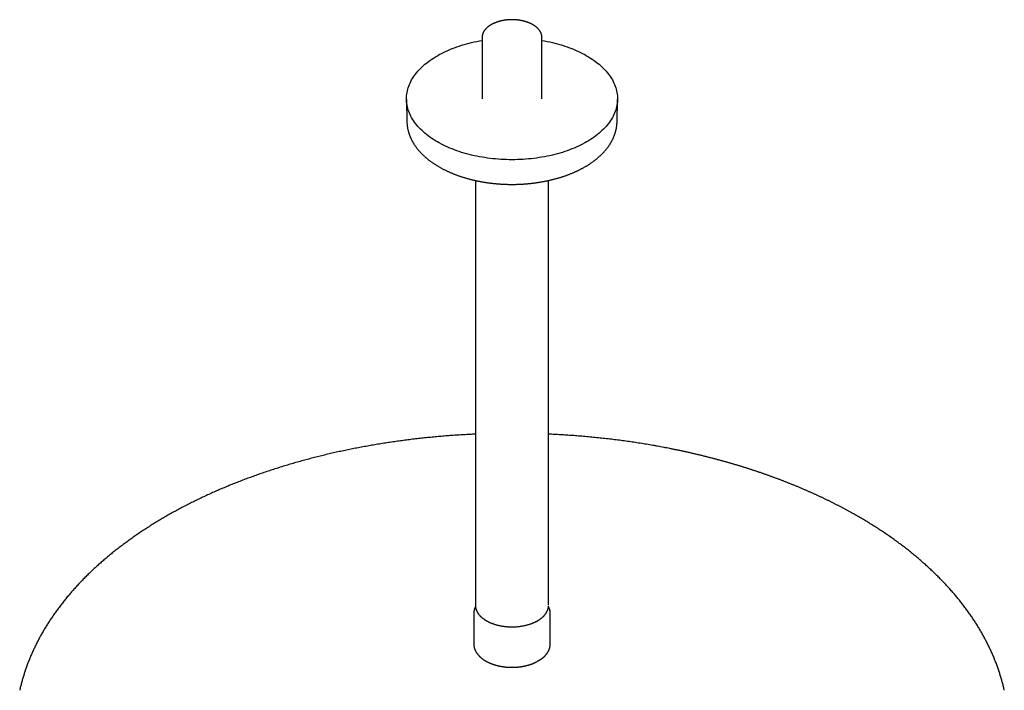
# Model space of a CAD drawing. Header units: millimetres. Extents: x 8 to 1095, y 12 to 792.
# Tile 3 of 5: x 735 to 1031, y 169 to 371. Entities that reach past the tile are written whole.
import ezdxf

# ---------------------------------------------------------------- set-up
doc = ezdxf.new("R2010")
doc.units = ezdxf.units.MM

msp = doc.modelspace()

# ---------------------------------------------------------------- linework, layer by layer
at = {"color": 7, "linetype": 'Continuous', "lineweight": 30}
for p, q in [((874, 365.26), (874, 346.8)), ((892, 346.8), (892, 365.26)), ((892, 365.26), (892, 365.25)), ((851.25, 346.58), (851.4, 339.88)), ((914.6, 339.88), (914.75, 346.58)), ((872, 322.22), (872, 194.35)), ((894, 194.35), (894, 322.22)), ((871.5, 191.9), (871.5, 182.76)), ((894.5, 182.76), (894.5, 191.9)), ((892.67, 178.89), (892.66, 178.88))]:
    msp.add_line(p, q, dxfattribs=at)
at = {"color": 7, "linetype": 'Continuous', "lineweight": 30, "flags": 128}
for points in [[(905.45, 333.84), (904.86, 333.51), (904.24, 333.18), (903.62, 332.86), (902.98, 332.56), (902.33, 332.26), (901.66, 331.97), (900.98, 331.7), (900.29, 331.43), (899.59, 331.17), (898.88, 330.93), (898.15, 330.69), (897.41, 330.47), (896.67, 330.26), (895.91, 330.06), (895.15, 329.87), (894.38, 329.69), (893.6, 329.52), (892.81, 329.37), (892.02, 329.23), (891.22, 329.1), (890.41, 328.98), (889.6, 328.87), (888.79, 328.78), (887.97, 328.7), (887.14, 328.63), (886.32, 328.57), (885.49, 328.53), (884.66, 328.5), (883.83, 328.48), (883, 328.47), (882.17, 328.48), (881.34, 328.5), (880.51, 328.53), (879.68, 328.57), (878.86, 328.63), (878.03, 328.7), (877.21, 328.78), (876.4, 328.87), (875.59, 328.98), (874.78, 329.1), (873.98, 329.23), (873.19, 329.37), (872.4, 329.52), (871.62, 329.69), (870.85, 329.87), (870.09, 330.06), (869.33, 330.26), (868.59, 330.47), (867.85, 330.69), (867.12, 330.93), (866.41, 331.17), (865.71, 331.43), (865.02, 331.7), (864.34, 331.97), (863.67, 332.26), (863.02, 332.56), (862.38, 332.86), (861.76, 333.18), (861.14, 333.51), (860.55, 333.84), (859.97, 334.18), (859.41, 334.54), (858.86, 334.9), (858.33, 335.27), (857.81, 335.64), (857.31, 336.03), (856.83, 336.42), (856.37, 336.82), (855.93, 337.22), (855.5, 337.64), (855.1, 338.06), (854.71, 338.48), (854.34, 338.91), (853.99, 339.35), (853.67, 339.79), (853.36, 340.23), (853.07, 340.68), (852.8, 341.14), (852.56, 341.6), (852.33, 342.06), (852.13, 342.52), (851.94, 342.99), (851.78, 343.46), (851.64, 343.93), (851.52, 344.41), (851.42, 344.89), (851.35, 345.36), (851.29, 345.84), (851.26, 346.32), (851.25, 346.8), (851.26, 347.28), (851.29, 347.76), (851.35, 348.24), (851.42, 348.72), (851.52, 349.19), (851.64, 349.67), (851.78, 350.14), (851.94, 350.61), (852.13, 351.08), (852.33, 351.55), (852.56, 352.01), (852.8, 352.47), (853.07, 352.92), (853.36, 353.37), (853.67, 353.82), (853.99, 354.26), (854.34, 354.69), (854.71, 355.12), (855.1, 355.55), (855.5, 355.97), (855.93, 356.38), (856.37, 356.78), (856.83, 357.18), (857.31, 357.57), (857.81, 357.96), (858.33, 358.34), (858.86, 358.7), (859.41, 359.07), (859.97, 359.42), (860.55, 359.76), (861.14, 360.1), (861.76, 360.42), (862.38, 360.74), (863.02, 361.05), (863.67, 361.34), (864.34, 361.63), (865.02, 361.91), (865.71, 362.17), (866.41, 362.43), (867.12, 362.67), (867.85, 362.91), (868.59, 363.13), (869.33, 363.34), (870.09, 363.55), (870.85, 363.73), (871.62, 363.91), (872.4, 364.08), (873.19, 364.23), (873.98, 364.38), (874, 364.38)], [(892, 364.38), (892.02, 364.38), (892.81, 364.23), (893.6, 364.08), (894.38, 363.91), (895.15, 363.73), (895.91, 363.55), (896.67, 363.34), (897.41, 363.13), (898.15, 362.91), (898.88, 362.67), (899.59, 362.43), (900.29, 362.17), (900.98, 361.91), (901.66, 361.63), (902.33, 361.34), (902.98, 361.05), (903.62, 360.74), (904.24, 360.42), (904.86, 360.1), (905.45, 359.76), (906.03, 359.42), (906.59, 359.07), (907.14, 358.7), (907.67, 358.34), (908.19, 357.96), (908.69, 357.57), (909.17, 357.18), (909.63, 356.78), (910.07, 356.38), (910.5, 355.97), (910.9, 355.55), (911.29, 355.12), (911.66, 354.69), (912.01, 354.26), (912.33, 353.82), (912.64, 353.37), (912.93, 352.92), (913.2, 352.47), (913.44, 352.01), (913.67, 351.55), (913.87, 351.08), (914.06, 350.61), (914.22, 350.14), (914.36, 349.67), (914.48, 349.19), (914.58, 348.72), (914.65, 348.24), (914.71, 347.76), (914.74, 347.28), (914.75, 346.8), (914.74, 346.32), (914.71, 345.84), (914.65, 345.36), (914.58, 344.89), (914.48, 344.41), (914.36, 343.93), (914.22, 343.46), (914.06, 342.99), (913.87, 342.52), (913.67, 342.06), (913.44, 341.6), (913.2, 341.14), (912.93, 340.68), (912.64, 340.23), (912.33, 339.79), (912.01, 339.35), (911.66, 338.91), (911.29, 338.48), (910.9, 338.06), (910.5, 337.64), (910.07, 337.22), (909.63, 336.82), (909.17, 336.42), (908.69, 336.03), (908.19, 335.64), (907.67, 335.27), (907.14, 334.9), (906.59, 334.54), (906.03, 334.18), (905.45, 333.84)]]:
    msp.add_lwpolyline(points, dxfattribs=at)
at = {"color": 7, "linetype": 'Continuous', "lineweight": 30}
for points, knots in [([(892, 365.25), (892, 365.27), (892, 365.33), (892, 365.44), (891.98, 365.59), (891.97, 365.73), (891.94, 365.87), (891.91, 366.01), (891.88, 366.15), (891.84, 366.29), (891.79, 366.43), (891.73, 366.57), (891.67, 366.7), (891.61, 366.84), (891.54, 366.97), (891.46, 367.11), (891.37, 367.24), (891.28, 367.37), (891.19, 367.5), (891.09, 367.63), (890.98, 367.76), (890.86, 367.88), (890.75, 368.01), (890.62, 368.13), (890.49, 368.25), (890.36, 368.36), (890.22, 368.48), (890.07, 368.59), (889.92, 368.7), (889.77, 368.81), (889.61, 368.91), (889.45, 369.01), (889.28, 369.11), (889.11, 369.21), (888.93, 369.3), (888.75, 369.4), (888.57, 369.48), (888.38, 369.57), (888.19, 369.65), (887.99, 369.73), (887.79, 369.81), (887.59, 369.88), (887.39, 369.95), (887.18, 370.01), (886.97, 370.08), (886.76, 370.14), (886.54, 370.19), (886.32, 370.25), (886.1, 370.3), (885.88, 370.34), (885.66, 370.38), (885.43, 370.42), (885.2, 370.46), (884.97, 370.49), (884.74, 370.52), (884.51, 370.55), (884.28, 370.57), (884.04, 370.58), (883.81, 370.6), (883.58, 370.61), (883.34, 370.62), (883.11, 370.62), (882.87, 370.62), (882.63, 370.62), (882.4, 370.61), (882.16, 370.6), (881.93, 370.58), (881.7, 370.56), (881.46, 370.54), (881.23, 370.52), (881, 370.49), (880.77, 370.46), (880.55, 370.42), (880.32, 370.38), (880.1, 370.34), (879.87, 370.29), (879.65, 370.24), (879.44, 370.19), (879.22, 370.13), (879.01, 370.07), (878.8, 370.01), (878.59, 369.94), (878.39, 369.87), (878.19, 369.8), (877.99, 369.72), (877.79, 369.64), (877.6, 369.56), (877.41, 369.47), (877.23, 369.39), (877.05, 369.29), (876.87, 369.2), (876.7, 369.1), (876.53, 369), (876.37, 368.9), (876.21, 368.8), (876.06, 368.69), (875.91, 368.58), (875.76, 368.46), (875.63, 368.35), (875.49, 368.23), (875.36, 368.11), (875.24, 367.99), (875.12, 367.87), (875.01, 367.74), (874.9, 367.61), (874.8, 367.48), (874.7, 367.35), (874.61, 367.22), (874.53, 367.09), (874.45, 366.95), (874.38, 366.81), (874.31, 366.68), (874.26, 366.54), (874.2, 366.4), (874.16, 366.26), (874.11, 366.12), (874.08, 365.98), (874.05, 365.84), (874.03, 365.7), (874.01, 365.55), (874, 365.41), (874, 365.31), (874, 365.26), (874, 365.26)], [0, 0, 0, 0, 0.0029385, 0.0110227, 0.0191072, 0.0271956, 0.0352913, 0.043398, 0.0515186, 0.059656, 0.0678125, 0.07599, 0.0841899, 0.092413, 0.1006597, 0.1089299, 0.1172231, 0.1255384, 0.1338745, 0.1422301, 0.1506033, 0.1589926, 0.167396, 0.1758118, 0.1842381, 0.1926733, 0.2011158, 0.2095641, 0.2180168, 0.2264728, 0.2349311, 0.2433906, 0.2518507, 0.2603104, 0.2687691, 0.2772266, 0.2856824, 0.2941362, 0.3025879, 0.3110373, 0.3194843, 0.3279289, 0.336371, 0.3448106, 0.3532478, 0.3616826, 0.3701151, 0.3785455, 0.3869737, 0.3954, 0.4038244, 0.4122471, 0.4206682, 0.4290878, 0.4375062, 0.4459234, 0.4543396, 0.4627549, 0.4711695, 0.4795836, 0.4879972, 0.4964107, 0.504824, 0.5132374, 0.5216509, 0.5300648, 0.5384792, 0.5468942, 0.5553099, 0.5637267, 0.5721445, 0.5805635, 0.588984, 0.597406, 0.6058297, 0.6142552, 0.6226828, 0.6311124, 0.6395443, 0.6479785, 0.6564152, 0.6648545, 0.6732964, 0.681741, 0.6901884, 0.6986385, 0.7070914, 0.715547, 0.7240051, 0.7324658, 0.7409286, 0.7493934, 0.7578598, 0.7663274, 0.7747955, 0.7832635, 0.7917303, 0.8001951, 0.8086568, 0.8171142, 0.8255658, 0.8340102, 0.8424456, 0.8508704, 0.8592827, 0.8676806, 0.8760622, 0.8844257, 0.8927692, 0.9010914, 0.9093909, 0.9176668, 0.9259185, 0.9341459, 0.9423494, 0.95053, 0.958689, 0.9668284, 0.9749506, 0.9830584, 0.991155, 0.9992439, 1, 1, 1, 1]), ([(851.4, 339.88), (851.4, 339.88), (851.4, 339.78), (851.4, 339.59), (851.42, 339.32), (851.44, 339.05), (851.47, 338.78), (851.5, 338.51), (851.54, 338.24), (851.59, 337.97), (851.64, 337.7), (851.7, 337.43), (851.77, 337.16), (851.84, 336.89), (851.92, 336.62), (852, 336.35), (852.09, 336.08), (852.19, 335.81), (852.3, 335.54), (852.41, 335.28), (852.52, 335.01), (852.65, 334.75), (852.77, 334.48), (852.91, 334.22), (853.05, 333.96), (853.2, 333.7), (853.35, 333.44), (853.52, 333.18), (853.68, 332.92), (853.86, 332.66), (854.04, 332.41), (854.22, 332.16), (854.41, 331.9), (854.61, 331.65), (854.82, 331.41), (855.03, 331.16), (855.24, 330.91), (855.47, 330.67), (855.7, 330.43), (855.93, 330.19), (856.17, 329.95), (856.42, 329.72), (856.67, 329.49), (856.93, 329.26), (857.19, 329.03), (857.46, 328.81), (857.73, 328.58), (858.01, 328.36), (858.29, 328.15), (858.58, 327.93), (858.88, 327.72), (859.18, 327.51), (859.48, 327.3), (859.79, 327.1), (860.11, 326.9), (860.43, 326.7), (860.75, 326.5), (861.08, 326.31), (861.41, 326.12), (861.75, 325.93), (862.09, 325.75), (862.44, 325.57), (862.79, 325.39), (863.15, 325.22), (863.51, 325.05), (863.87, 324.88), (864.24, 324.72), (864.61, 324.56), (864.98, 324.4), (865.36, 324.24), (865.74, 324.09), (866.13, 323.95), (866.52, 323.8), (866.91, 323.66), (867.31, 323.52), (867.71, 323.39), (868.12, 323.26), (868.52, 323.13), (868.93, 323.01), (869.35, 322.89), (869.76, 322.77), (870.18, 322.66), (870.61, 322.55), (871.03, 322.44), (871.46, 322.34), (871.89, 322.24), (872.33, 322.15), (872.76, 322.06), (873.19, 321.97), (873.62, 321.89), (874.03, 321.82), (874.45, 321.75), (874.85, 321.68), (875.25, 321.62), (875.66, 321.56), (876.06, 321.5), (876.47, 321.45), (876.88, 321.4), (877.29, 321.35), (877.7, 321.31), (878.11, 321.27), (878.52, 321.24), (878.93, 321.2), (879.34, 321.17), (879.75, 321.15), (880.16, 321.12), (880.56, 321.1), (880.97, 321.08), (881.36, 321.07), (881.74, 321.06), (882.08, 321.05), (882.38, 321.05), (882.67, 321.05), (882.88, 321.05), (883, 321.05)], [0, 0, 0, 0, 0.0007712, 0.0093849, 0.018007, 0.026639, 0.0352823, 0.0439382, 0.0526081, 0.0612934, 0.0699952, 0.0787147, 0.0874531, 0.0962113, 0.1049904, 0.1137911, 0.1226143, 0.1314605, 0.1403304, 0.1492244, 0.1581429, 0.1670859, 0.1760537, 0.1850462, 0.1940634, 0.203105, 0.2121706, 0.2212599, 0.2303724, 0.2395074, 0.2486643, 0.2578423, 0.2670407, 0.2762587, 0.2854952, 0.2947495, 0.3040206, 0.3133074, 0.3226092, 0.3319249, 0.3412535, 0.3505942, 0.3599459, 0.369308, 0.3786794, 0.3880594, 0.3974472, 0.406842, 0.4162432, 0.4256501, 0.4350621, 0.4444787, 0.4538992, 0.4633234, 0.4727506, 0.4821806, 0.4916131, 0.5010475, 0.5104837, 0.5199214, 0.5293606, 0.538801, 0.5482426, 0.5576853, 0.5671292, 0.5765741, 0.5860202, 0.5954676, 0.6049163, 0.6143666, 0.6238186, 0.6332725, 0.6427286, 0.6521872, 0.6616486, 0.6711132, 0.6805815, 0.6900539, 0.6995309, 0.7090131, 0.7185012, 0.7279959, 0.737498, 0.7470085, 0.7565284, 0.7660587, 0.7756009, 0.7851564, 0.7947268, 0.8033303, 0.8129082, 0.821506, 0.8301017, 0.8386943, 0.8472836, 0.8558693, 0.864451, 0.8730281, 0.8816, 0.8901657, 0.8987241, 0.9072733, 0.9158109, 0.9243333, 0.9328352, 0.9413076, 0.9497356, 0.9580912, 0.9663153, 0.9742592, 0.9817967, 0.9871277, 0.9925937, 1, 1, 1, 1]), ([(883, 321.05), (883.15, 321.05), (883.37, 321.05), (883.69, 321.05), (883.96, 321.05), (884.28, 321.06), (884.61, 321.07), (884.97, 321.08), (885.33, 321.1), (885.71, 321.11), (886.09, 321.14), (886.47, 321.16), (886.86, 321.19), (887.26, 321.22), (887.66, 321.25), (888.05, 321.29), (888.46, 321.33), (888.86, 321.37), (889.26, 321.42), (889.66, 321.47), (890.07, 321.52), (890.47, 321.58), (890.88, 321.64), (891.28, 321.7), (891.68, 321.77), (892.08, 321.84), (892.49, 321.91), (892.89, 321.99), (893.29, 322.07), (893.69, 322.15), (894.08, 322.24), (894.48, 322.33), (894.87, 322.42), (895.27, 322.52), (895.66, 322.62), (896.05, 322.72), (896.43, 322.83), (896.82, 322.93), (897.2, 323.05), (897.58, 323.16), (897.96, 323.28), (898.33, 323.4), (898.71, 323.53), (899.08, 323.66), (899.45, 323.79), (899.81, 323.92), (900.17, 324.06), (900.53, 324.2), (900.89, 324.35), (901.24, 324.49), (901.59, 324.64), (901.94, 324.8), (902.29, 324.95), (902.63, 325.11), (902.96, 325.27), (903.3, 325.44), (903.63, 325.61), (903.95, 325.78), (904.28, 325.95), (904.59, 326.13), (904.91, 326.3), (905.22, 326.49), (905.53, 326.67), (905.83, 326.86), (906.13, 327.05), (906.42, 327.24), (906.71, 327.43), (907, 327.63), (907.28, 327.83), (907.56, 328.03), (907.83, 328.24), (908.1, 328.45), (908.36, 328.66), (908.62, 328.87), (908.88, 329.09), (909.12, 329.3), (909.37, 329.52), (909.61, 329.74), (909.84, 329.97), (910.07, 330.19), (910.3, 330.42), (910.51, 330.65), (910.73, 330.88), (910.94, 331.12), (911.14, 331.35), (911.34, 331.59), (911.53, 331.83), (911.72, 332.07), (911.9, 332.32), (912.07, 332.56), (912.24, 332.81), (912.41, 333.06), (912.56, 333.31), (912.72, 333.56), (912.86, 333.81), (913.01, 334.06), (913.14, 334.32), (913.27, 334.57), (913.39, 334.83), (913.51, 335.09), (913.62, 335.35), (913.73, 335.61), (913.83, 335.87), (913.92, 336.13), (914.01, 336.4), (914.09, 336.66), (914.17, 336.93), (914.24, 337.19), (914.3, 337.46), (914.36, 337.72), (914.41, 337.99), (914.46, 338.26), (914.5, 338.53), (914.53, 338.8), (914.56, 339.07), (914.58, 339.34), (914.6, 339.61), (914.6, 339.79), (914.6, 339.88), (914.6, 339.88)], [0, 0, 0, 0, 0.00954, 0.013331, 0.019636, 0.026175, 0.033186, 0.040505, 0.048062, 0.055807, 0.063699, 0.071713, 0.079825, 0.088021, 0.096287, 0.104613, 0.112991, 0.121414, 0.129877, 0.138376, 0.146905, 0.155463, 0.164047, 0.172653, 0.18128, 0.189926, 0.19859, 0.20727, 0.215965, 0.224674, 0.233396, 0.24213, 0.250875, 0.259631, 0.268397, 0.277172, 0.285957, 0.294749, 0.30355, 0.312359, 0.321174, 0.329997, 0.338827, 0.347663, 0.356505, 0.365353, 0.374206, 0.383066, 0.39193, 0.4008, 0.409674, 0.418553, 0.427437, 0.436325, 0.445217, 0.454113, 0.463012, 0.471916, 0.480822, 0.489732, 0.498645, 0.507561, 0.516479, 0.525399, 0.534321, 0.543245, 0.55217, 0.561096, 0.570023, 0.57895, 0.587876, 0.596803, 0.605728, 0.614652, 0.623575, 0.632495, 0.641412, 0.650326, 0.659235, 0.668141, 0.677041, 0.685936, 0.694825, 0.703707, 0.712581, 0.721448, 0.730305, 0.739154, 0.747993, 0.756822, 0.765641, 0.774448, 0.783244, 0.792027, 0.800799, 0.809558, 0.818305, 0.827039, 0.83576, 0.844469, 0.853166, 0.86185, 0.870523, 0.879184, 0.887835, 0.896475, 0.905106, 0.913728, 0.922343, 0.93095, 0.939552, 0.948149, 0.956743, 0.965334, 0.973925, 0.982516, 0.991108, 0.999704, 1, 1, 1, 1]), ([(872, 245.86), (871.72, 245.85), (871.14, 245.83), (870.27, 245.78), (869.38, 245.74), (868.48, 245.69), (867.59, 245.63), (866.69, 245.58), (865.79, 245.52), (864.88, 245.45), (863.98, 245.39), (863.07, 245.32), (862.17, 245.24), (861.26, 245.17), (860.35, 245.09), (859.44, 245), (858.53, 244.91), (857.62, 244.82), (856.71, 244.73), (855.8, 244.63), (854.89, 244.53), (853.98, 244.43), (853.07, 244.32), (852.16, 244.21), (851.25, 244.09), (850.34, 243.97), (849.43, 243.85), (848.53, 243.73), (847.62, 243.6), (846.71, 243.47), (845.81, 243.33), (844.9, 243.19), (844, 243.05), (843.1, 242.9), (842.19, 242.75), (841.29, 242.6), (840.39, 242.44), (839.5, 242.28), (838.6, 242.12), (837.7, 241.96), (836.81, 241.79), (835.92, 241.61), (835.03, 241.44), (834.14, 241.26), (833.25, 241.07), (832.36, 240.89), (831.48, 240.7), (830.6, 240.5), (829.72, 240.31), (828.84, 240.11), (827.96, 239.9), (827.08, 239.7), (826.21, 239.49), (825.34, 239.27), (824.47, 239.06), (823.6, 238.84), (822.74, 238.61), (821.87, 238.39), (821.01, 238.16), (820.16, 237.92), (819.3, 237.69), (818.45, 237.45), (817.59, 237.2), (816.74, 236.96), (815.9, 236.71), (815.05, 236.45), (814.21, 236.2), (813.37, 235.94), (812.54, 235.68), (811.7, 235.41), (810.87, 235.14), (810.04, 234.87), (809.22, 234.59), (808.39, 234.31), (807.57, 234.03), (806.76, 233.75), (805.94, 233.46), (805.13, 233.17), (804.32, 232.87), (803.52, 232.58), (802.72, 232.28), (801.92, 231.97), (801.12, 231.67), (800.33, 231.36), (799.54, 231.04), (798.75, 230.73), (797.97, 230.41), (797.19, 230.09), (796.41, 229.76), (795.64, 229.43), (794.87, 229.1), (794.1, 228.77), (793.34, 228.43), (792.58, 228.09), (791.82, 227.75), (791.07, 227.4), (790.32, 227.05), (789.57, 226.7), (788.83, 226.34), (788.09, 225.99), (787.36, 225.62), (786.63, 225.26), (785.9, 224.89), (785.18, 224.53), (784.46, 224.15), (783.74, 223.78), (783.03, 223.4), (782.32, 223.02), (781.62, 222.64), (780.92, 222.25), (780.22, 221.86), (779.53, 221.47), (778.84, 221.07), (778.16, 220.68), (777.48, 220.28), (776.81, 219.87), (776.14, 219.47), (775.47, 219.06), (774.81, 218.65), (774.15, 218.23), (773.5, 217.82), (772.85, 217.4), (772.2, 216.98), (771.56, 216.55), (770.92, 216.13), (770.29, 215.7), (769.67, 215.26), (769.04, 214.83), (768.42, 214.39), (767.81, 213.95), (767.2, 213.51), (766.6, 213.07), (766, 212.62), (765.4, 212.17), (764.81, 211.72), (764.23, 211.26), (763.65, 210.81), (763.07, 210.35), (762.5, 209.89), (761.94, 209.42), (761.38, 208.96), (760.82, 208.49), (760.27, 208.02), (759.72, 207.55), (759.18, 207.07), (758.65, 206.59), (758.12, 206.11), (757.59, 205.63), (757.07, 205.15), (756.55, 204.66), (756.04, 204.17), (755.54, 203.68), (755.04, 203.19), (754.54, 202.7), (754.05, 202.2), (753.57, 201.7), (753.09, 201.2), (752.62, 200.7), (752.15, 200.19), (751.69, 199.69), (751.23, 199.18), (750.78, 198.67), (750.33, 198.16), (749.89, 197.64), (749.46, 197.13), (749.03, 196.61), (748.6, 196.09), (748.19, 195.57), (747.77, 195.05), (747.37, 194.52), (746.96, 193.99), (746.57, 193.47), (746.18, 192.94), (745.79, 192.41), (745.41, 191.87), (745.04, 191.34), (744.67, 190.8), (744.31, 190.27), (743.96, 189.73), (743.61, 189.19), (743.26, 188.65), (742.92, 188.1), (742.59, 187.56), (742.27, 187.01), (741.94, 186.47), (741.63, 185.92), (741.32, 185.37), (741.02, 184.82), (740.72, 184.27), (740.43, 183.72), (740.15, 183.16), (739.87, 182.61), (739.59, 182.05), (739.33, 181.49), (739.06, 180.93), (738.81, 180.37), (738.56, 179.81), (738.32, 179.25), (738.08, 178.69), (737.85, 178.13), (737.62, 177.56), (737.4, 177), (737.19, 176.43), (736.98, 175.87), (736.78, 175.3), (736.59, 174.73), (736.4, 174.16), (736.22, 173.59), (736.04, 173.02), (735.87, 172.45), (735.71, 171.88), (735.55, 171.31), (735.4, 170.73), (735.25, 170.16), (735.11, 169.59), (735, 169.12), (734.94, 168.85), (734.92, 168.77)], [0, 0, 0, 0, 0.004206, 0.008616, 0.013048, 0.017498, 0.021965, 0.026447, 0.030943, 0.035451, 0.03997, 0.0445, 0.049039, 0.053587, 0.058143, 0.062706, 0.067276, 0.071852, 0.076434, 0.081022, 0.085615, 0.090213, 0.094816, 0.099422, 0.104034, 0.108648, 0.113267, 0.117889, 0.122515, 0.127143, 0.131775, 0.13641, 0.141047, 0.145687, 0.150329, 0.154974, 0.159621, 0.164271, 0.168923, 0.173576, 0.178232, 0.18289, 0.187549, 0.192211, 0.196874, 0.201539, 0.206205, 0.210873, 0.215543, 0.220214, 0.224886, 0.229561, 0.234236, 0.238913, 0.243591, 0.24827, 0.252951, 0.257633, 0.262316, 0.267, 0.271686, 0.276373, 0.28106, 0.285749, 0.290439, 0.29513, 0.299822, 0.304515, 0.309209, 0.313904, 0.3186, 0.323297, 0.327995, 0.332694, 0.337393, 0.342094, 0.346795, 0.351498, 0.356201, 0.360905, 0.36561, 0.370315, 0.375022, 0.379729, 0.384437, 0.389146, 0.393856, 0.398566, 0.403277, 0.407989, 0.412701, 0.417414, 0.422128, 0.426842, 0.431558, 0.436273, 0.44099, 0.445707, 0.450425, 0.455143, 0.459862, 0.464581, 0.469301, 0.474022, 0.478743, 0.483464, 0.488186, 0.492909, 0.497632, 0.502355, 0.507079, 0.511803, 0.516528, 0.521253, 0.525978, 0.530704, 0.53543, 0.540156, 0.544883, 0.54961, 0.554337, 0.559064, 0.563791, 0.568519, 0.573246, 0.577974, 0.582701, 0.587429, 0.592157, 0.596884, 0.601612, 0.606339, 0.611066, 0.615793, 0.62052, 0.625246, 0.629972, 0.634698, 0.639423, 0.644148, 0.648872, 0.653596, 0.658319, 0.663042, 0.667764, 0.672485, 0.677205, 0.681925, 0.686643, 0.691361, 0.696078, 0.700793, 0.705508, 0.710221, 0.714933, 0.719644, 0.724353, 0.729061, 0.733767, 0.738472, 0.743176, 0.747877, 0.752577, 0.757276, 0.761972, 0.766666, 0.771359, 0.776049, 0.780738, 0.785424, 0.790108, 0.79479, 0.799469, 0.804146, 0.808821, 0.813493, 0.818163, 0.82283, 0.827494, 0.832156, 0.836815, 0.841471, 0.846125, 0.850776, 0.855423, 0.860068, 0.86471, 0.869349, 0.873986, 0.878619, 0.883249, 0.887876, 0.8925, 0.897121, 0.901739, 0.906354, 0.910966, 0.915575, 0.920182, 0.924785, 0.929385, 0.933982, 0.938577, 0.943168, 0.947757, 0.952344, 0.956927, 0.961508, 0.966086, 0.970662, 0.975235, 0.979806, 0.984375, 0.988942, 0.993506, 0.998069, 1, 1, 1, 1]), ([(1031.08, 168.77), (1031.04, 168.93), (1030.96, 169.29), (1030.83, 169.84), (1030.69, 170.42), (1030.54, 171), (1030.38, 171.57), (1030.22, 172.15), (1030.05, 172.73), (1029.87, 173.3), (1029.69, 173.88), (1029.5, 174.45), (1029.31, 175.03), (1029.11, 175.6), (1028.9, 176.17), (1028.69, 176.74), (1028.47, 177.31), (1028.25, 177.89), (1028.02, 178.46), (1027.78, 179.02), (1027.54, 179.59), (1027.29, 180.16), (1027.03, 180.73), (1026.77, 181.29), (1026.5, 181.86), (1026.23, 182.42), (1025.94, 182.98), (1025.66, 183.55), (1025.36, 184.11), (1025.06, 184.67), (1024.76, 185.23), (1024.45, 185.78), (1024.13, 186.34), (1023.8, 186.9), (1023.47, 187.45), (1023.14, 188), (1022.8, 188.56), (1022.45, 189.11), (1022.09, 189.65), (1021.73, 190.2), (1021.36, 190.75), (1020.99, 191.29), (1020.61, 191.84), (1020.23, 192.38), (1019.84, 192.92), (1019.44, 193.46), (1019.03, 194), (1018.63, 194.53), (1018.21, 195.07), (1017.79, 195.6), (1017.36, 196.13), (1016.93, 196.66), (1016.49, 197.19), (1016.05, 197.71), (1015.6, 198.24), (1015.14, 198.76), (1014.68, 199.28), (1014.21, 199.8), (1013.74, 200.31), (1013.26, 200.83), (1012.77, 201.34), (1012.28, 201.85), (1011.79, 202.36), (1011.29, 202.87), (1010.78, 203.37), (1010.27, 203.87), (1009.75, 204.38), (1009.22, 204.87), (1008.69, 205.37), (1008.16, 205.86), (1007.62, 206.35), (1007.07, 206.84), (1006.52, 207.33), (1005.97, 207.82), (1005.4, 208.3), (1004.84, 208.78), (1004.27, 209.26), (1003.69, 209.73), (1003.11, 210.21), (1002.52, 210.68), (1001.92, 211.14), (1001.33, 211.61), (1000.72, 212.07), (1000.12, 212.53), (999.5, 212.99), (998.88, 213.45), (998.26, 213.9), (997.63, 214.35), (997, 214.8), (996.36, 215.25), (995.72, 215.69), (995.07, 216.13), (994.42, 216.57), (993.76, 217), (993.1, 217.43), (992.44, 217.86), (991.76, 218.29), (991.09, 218.71), (990.41, 219.13), (989.72, 219.55), (989.03, 219.97), (988.34, 220.38), (987.64, 220.79), (986.94, 221.2), (986.23, 221.6), (985.52, 222), (984.81, 222.4), (984.09, 222.8), (983.36, 223.19), (982.63, 223.58), (981.9, 223.97), (981.16, 224.35), (980.42, 224.73), (979.68, 225.11), (978.93, 225.48), (978.17, 225.86), (977.42, 226.22), (976.65, 226.59), (975.89, 226.95), (975.12, 227.31), (974.35, 227.67), (973.57, 228.02), (972.79, 228.37), (972, 228.72), (971.22, 229.07), (970.42, 229.41), (969.63, 229.74), (968.83, 230.08), (968.02, 230.41), (967.22, 230.74), (966.41, 231.06), (965.59, 231.39), (964.78, 231.71), (963.96, 232.02), (963.13, 232.33), (962.3, 232.64), (961.47, 232.95), (960.64, 233.25), (959.8, 233.55), (958.96, 233.85), (958.12, 234.14), (957.27, 234.43), (956.42, 234.72), (955.56, 235), (954.71, 235.28), (953.85, 235.55), (952.98, 235.83), (952.12, 236.1), (951.25, 236.36), (950.38, 236.62), (949.5, 236.88), (948.62, 237.14), (947.74, 237.39), (946.86, 237.64), (945.97, 237.89), (945.08, 238.13), (944.19, 238.37), (943.3, 238.6), (942.4, 238.83), (941.5, 239.06), (940.6, 239.29), (939.69, 239.51), (938.78, 239.73), (937.87, 239.94), (936.96, 240.15), (936.04, 240.36), (935.13, 240.56), (934.21, 240.76), (933.28, 240.96), (932.36, 241.15), (931.43, 241.34), (930.5, 241.53), (929.57, 241.71), (928.63, 241.89), (927.7, 242.07), (926.76, 242.24), (925.81, 242.41), (924.87, 242.57), (923.93, 242.73), (922.98, 242.89), (922.03, 243.04), (921.07, 243.19), (920.12, 243.34), (919.16, 243.48), (918.2, 243.62), (917.24, 243.76), (916.28, 243.89), (915.31, 244.02), (914.34, 244.14), (913.37, 244.26), (912.4, 244.38), (911.43, 244.49), (910.45, 244.6), (909.47, 244.71), (908.49, 244.81), (907.5, 244.91), (906.52, 245.01), (905.53, 245.1), (904.53, 245.18), (903.54, 245.27), (902.57, 245.35), (901.64, 245.42), (900.74, 245.48), (899.84, 245.54), (898.94, 245.6), (898.04, 245.66), (897.14, 245.71), (896.24, 245.76), (895.34, 245.8), (894.59, 245.84), (894.15, 245.86), (894, 245.86)], [0, 0, 0, 0, 0.0039248, 0.008519, 0.0131167, 0.0177179, 0.0223227, 0.0269312, 0.0315436, 0.0361598, 0.0407799, 0.045404, 0.0500322, 0.0546645, 0.0593009, 0.0639415, 0.0685864, 0.0732355, 0.077889, 0.0825467, 0.0872088, 0.0918753, 0.0965461, 0.1012213, 0.1059009, 0.1105849, 0.1152732, 0.1199659, 0.1246629, 0.1293642, 0.1340698, 0.1387796, 0.1434937, 0.1482119, 0.1529343, 0.1576608, 0.1623914, 0.1671259, 0.1718644, 0.1766068, 0.181353, 0.1861029, 0.1908566, 0.1956139, 0.2003748, 0.2051392, 0.209907, 0.2146782, 0.2194526, 0.2242302, 0.229011, 0.2337948, 0.2385815, 0.2433712, 0.2481637, 0.2529589, 0.2577567, 0.2625571, 0.26736, 0.2721653, 0.2769729, 0.2817828, 0.2865949, 0.291409, 0.2962252, 0.3010433, 0.3058633, 0.3106851, 0.3155086, 0.3203337, 0.3251605, 0.3299887, 0.3348184, 0.3396495, 0.3444819, 0.3493155, 0.3541504, 0.3589863, 0.3638233, 0.3686614, 0.3735004, 0.3783403, 0.3831811, 0.3880227, 0.392865, 0.397708, 0.4025517, 0.407396, 0.4122409, 0.4170863, 0.4219322, 0.4267786, 0.4316254, 0.4364726, 0.4413201, 0.446168, 0.4510161, 0.4558646, 0.4607132, 0.465562, 0.4704111, 0.4752602, 0.4801096, 0.484959, 0.4898085, 0.4946581, 0.4995077, 0.5043574, 0.5092072, 0.5140569, 0.5189066, 0.5237564, 0.5286061, 0.5334558, 0.5383055, 0.5431551, 0.5480047, 0.5528543, 0.5577038, 0.5625532, 0.5674026, 0.5722519, 0.5771012, 0.5819505, 0.5867996, 0.5916488, 0.5964979, 0.6013469, 0.606196, 0.611045, 0.615894, 0.620743, 0.625592, 0.630441, 0.63529, 0.6401391, 0.6449882, 0.6498374, 0.6546867, 0.659536, 0.6643855, 0.6692351, 0.6740849, 0.6789348, 0.6837849, 0.6886352, 0.6934858, 0.6983366, 0.7031878, 0.7080392, 0.712891, 0.7177431, 0.7225957, 0.7274487, 0.7323021, 0.7371561, 0.7420106, 0.7468657, 0.7517214, 0.7565778, 0.7614349, 0.7662928, 0.7711514, 0.7760109, 0.7808714, 0.7857328, 0.7905953, 0.7954588, 0.8003235, 0.8051895, 0.8100568, 0.8149254, 0.8197956, 0.8246673, 0.8295408, 0.8344159, 0.839293, 0.8441721, 0.8490533, 0.8539367, 0.8588226, 0.863711, 0.8686022, 0.8734962, 0.8783934, 0.8832939, 0.888198, 0.8931059, 0.8980179, 0.9029342, 0.9078553, 0.9127815, 0.9177133, 0.922651, 0.9275952, 0.9325465, 0.9375056, 0.9424732, 0.9474501, 0.9524374, 0.9574362, 0.961929, 0.966421, 0.9709119, 0.9754015, 0.9798896, 0.984376, 0.9888603, 0.9933421, 0.997821, 1, 1, 1, 1]), ([(872.02, 194), (871.99, 193.95), (871.94, 193.85), (871.87, 193.69), (871.81, 193.53), (871.75, 193.38), (871.7, 193.22), (871.65, 193.06), (871.61, 192.9), (871.58, 192.74), (871.55, 192.57), (871.53, 192.41), (871.51, 192.25), (871.5, 192.08), (871.5, 191.97), (871.5, 191.91), (871.5, 191.9)], [0, 0, 0, 0, 0.076291, 0.152981, 0.229523, 0.305926, 0.382206, 0.458379, 0.534466, 0.610492, 0.686484, 0.762472, 0.838489, 0.914571, 0.990753, 1, 1, 1, 1]), ([(872, 194.28), (872, 194.28), (872, 194.25), (872, 194.2), (872.01, 194.14), (872.01, 194.07), (872.02, 194), (872.02, 193.92), (872.04, 193.83), (872.05, 193.75), (872.06, 193.67), (872.07, 193.61), (872.09, 193.54), (872.1, 193.46), (872.12, 193.38), (872.15, 193.28), (872.18, 193.18), (872.21, 193.08), (872.25, 192.98), (872.28, 192.88), (872.32, 192.79), (872.36, 192.7), (872.4, 192.61), (872.44, 192.54), (872.47, 192.47), (872.5, 192.41), (872.54, 192.34), (872.58, 192.27), (872.63, 192.19), (872.68, 192.1), (872.74, 192.01), (872.8, 191.92), (872.86, 191.83), (872.93, 191.73), (873, 191.64), (873.07, 191.55), (873.14, 191.47), (873.2, 191.4), (873.24, 191.35), (873.28, 191.31), (873.31, 191.27), (873.34, 191.24), (873.38, 191.2), (873.42, 191.15), (873.49, 191.09), (873.56, 191.01), (873.64, 190.93), (873.74, 190.84), (873.86, 190.73), (874.01, 190.6), (874.2, 190.46), (874.39, 190.31), (874.56, 190.19), (874.7, 190.09), (874.82, 190.01), (874.93, 189.94), (875.04, 189.87), (875.13, 189.82), (875.21, 189.77), (875.26, 189.74), (875.31, 189.71), (875.34, 189.7), (875.36, 189.68), (875.39, 189.66), (875.44, 189.64), (875.51, 189.6), (875.59, 189.56), (875.71, 189.49), (875.86, 189.41), (876.05, 189.32), (876.27, 189.22), (876.51, 189.12), (876.77, 189.01), (877.05, 188.9), (877.35, 188.79), (877.68, 188.68), (878.05, 188.56), (878.45, 188.45), (878.87, 188.34), (879.31, 188.25), (879.74, 188.16), (880.15, 188.09), (880.56, 188.04), (880.97, 187.98), (881.4, 187.94), (881.83, 187.91), (882.28, 187.89), (882.73, 187.88), (883.2, 187.88), (883.67, 187.89), (884.14, 187.91), (884.63, 187.94), (885.11, 187.99), (885.59, 188.06), (886.06, 188.13), (886.5, 188.21), (886.92, 188.3), (887.32, 188.39), (887.7, 188.49), (888.06, 188.6), (888.4, 188.7), (888.72, 188.81), (889.01, 188.92), (889.29, 189.03), (889.56, 189.14), (889.82, 189.26), (890.07, 189.38), (890.27, 189.48), (890.42, 189.56), (890.52, 189.62), (890.61, 189.67), (890.67, 189.7), (890.71, 189.72), (890.73, 189.73), (890.75, 189.75), (890.77, 189.75), (890.78, 189.76), (890.8, 189.77), (890.82, 189.79), (890.86, 189.81), (890.91, 189.84), (890.98, 189.88), (891.05, 189.93), (891.19, 190.02), (891.38, 190.14), (891.61, 190.31), (891.82, 190.46), (892, 190.62), (892.18, 190.77), (892.35, 190.93), (892.48, 191.06), (892.57, 191.15), (892.61, 191.19), (892.65, 191.23), (892.68, 191.26), (892.7, 191.29), (892.73, 191.31), (892.76, 191.35), (892.8, 191.39), (892.84, 191.45), (892.92, 191.54), (893.01, 191.65), (893.11, 191.79), (893.2, 191.92), (893.28, 192.04), (893.35, 192.15), (893.4, 192.23), (893.44, 192.3), (893.47, 192.36), (893.5, 192.4), (893.52, 192.45), (893.55, 192.51), (893.58, 192.57), (893.62, 192.66), (893.67, 192.76), (893.71, 192.86), (893.75, 192.96), (893.78, 193.05), (893.81, 193.14), (893.83, 193.22), (893.85, 193.27), (893.86, 193.31), (893.86, 193.33), (893.87, 193.36), (893.88, 193.4), (893.89, 193.45), (893.91, 193.5), (893.92, 193.58), (893.94, 193.67), (893.96, 193.77), (893.97, 193.9), (893.99, 194.01), (893.99, 194.08), (893.99, 194.11)], [0, 0, 0, 0, 0.000873, 0.003438, 0.00641, 0.00979, 0.013574, 0.017343, 0.02207, 0.026272, 0.029948, 0.033099, 0.036389, 0.040091, 0.044306, 0.049034, 0.054268, 0.059598, 0.064556, 0.069389, 0.074095, 0.078676, 0.083018, 0.086922, 0.090383, 0.09347, 0.096649, 0.100434, 0.104825, 0.109637, 0.114415, 0.119136, 0.123803, 0.128952, 0.134031, 0.139038, 0.143651, 0.147645, 0.15035, 0.152674, 0.154617, 0.156218, 0.157974, 0.161156, 0.164929, 0.169165, 0.173865, 0.179029, 0.184655, 0.193681, 0.202864, 0.212185, 0.221643, 0.226652, 0.231699, 0.236781, 0.241467, 0.245429, 0.248667, 0.250978, 0.252693, 0.253814, 0.254798, 0.256046, 0.257559, 0.26047, 0.26397, 0.267675, 0.274645, 0.282068, 0.289942, 0.298881, 0.308339, 0.318315, 0.32881, 0.33979, 0.352616, 0.365776, 0.379269, 0.393096, 0.407257, 0.419314, 0.431603, 0.444124, 0.456877, 0.469864, 0.483083, 0.496535, 0.51022, 0.524139, 0.538291, 0.552677, 0.567297, 0.581943, 0.596137, 0.60986, 0.623113, 0.635895, 0.648206, 0.660047, 0.671417, 0.682316, 0.692745, 0.702702, 0.712188, 0.722254, 0.731728, 0.74061, 0.745492, 0.749746, 0.753331, 0.756246, 0.757241, 0.758125, 0.758898, 0.75956, 0.760111, 0.760716, 0.761744, 0.763379, 0.765542, 0.768234, 0.771455, 0.775192, 0.78645, 0.797083, 0.80709, 0.816125, 0.825287, 0.83473, 0.844438, 0.847543, 0.850177, 0.852341, 0.854034, 0.855325, 0.85672, 0.858669, 0.861174, 0.864233, 0.86774, 0.8759, 0.883436, 0.890349, 0.896636, 0.902296, 0.907312, 0.910326, 0.913046, 0.915473, 0.917657, 0.920361, 0.923841, 0.928098, 0.933551, 0.938777, 0.943725, 0.948392, 0.952755, 0.956543, 0.959682, 0.961008, 0.962172, 0.963443, 0.965235, 0.967552, 0.970395, 0.973762, 0.978355, 0.983663, 0.989686, 0.996424, 1, 1, 1, 1]), ([(894.5, 191.91), (894.5, 191.95), (894.5, 192.06), (894.49, 192.21), (894.48, 192.38), (894.45, 192.54), (894.43, 192.71), (894.39, 192.87), (894.35, 193.04), (894.31, 193.2), (894.25, 193.36), (894.19, 193.53), (894.13, 193.69), (894.06, 193.85), (894.01, 193.95), (893.98, 194)], [0, 0, 0, 0, 0.0672117, 0.1438609, 0.220711, 0.2977988, 0.3751603, 0.4528293, 0.5308377, 0.609214, 0.6879836, 0.7671678, 0.8467833, 0.9268423, 1, 1, 1, 1]), ([(871.5, 182.76), (871.5, 182.76), (871.5, 182.7), (871.5, 182.59), (871.51, 182.42), (871.53, 182.25), (871.55, 182.09), (871.58, 181.92), (871.61, 181.75), (871.65, 181.59), (871.7, 181.42), (871.75, 181.25), (871.81, 181.09), (871.88, 180.92), (871.95, 180.76), (872.03, 180.6), (872.12, 180.43), (872.21, 180.27), (872.31, 180.11), (872.42, 179.95), (872.53, 179.79), (872.65, 179.64), (872.78, 179.48), (872.91, 179.33), (873.05, 179.18), (873.19, 179.03), (873.34, 178.88), (873.5, 178.74), (873.66, 178.59), (873.83, 178.45), (874, 178.32), (874.18, 178.18), (874.37, 178.05), (874.56, 177.92), (874.75, 177.8), (874.95, 177.68), (875.16, 177.56), (875.37, 177.44), (875.58, 177.33), (875.79, 177.23), (876, 177.13), (876.21, 177.03), (876.41, 176.94), (876.62, 176.86), (876.84, 176.77), (877.05, 176.69), (877.27, 176.62), (877.49, 176.54), (877.71, 176.47), (877.94, 176.4), (878.17, 176.34), (878.4, 176.27), (878.63, 176.21), (878.86, 176.16), (879.1, 176.11), (879.33, 176.06), (879.57, 176.01), (879.81, 175.97), (880.06, 175.93), (880.3, 175.89), (880.54, 175.86), (880.79, 175.83), (881.03, 175.8), (881.27, 175.77), (881.52, 175.75), (881.76, 175.74), (882, 175.72), (882.23, 175.71), (882.44, 175.7), (882.62, 175.7), (882.8, 175.7), (882.93, 175.7), (883, 175.7)], [0, 0, 0, 0, 0.000456, 0.01444, 0.028454, 0.042506, 0.056601, 0.070749, 0.084955, 0.099227, 0.11357, 0.127991, 0.142493, 0.157081, 0.171758, 0.186526, 0.201387, 0.216341, 0.231386, 0.246521, 0.261744, 0.277051, 0.292436, 0.307897, 0.323427, 0.33902, 0.354671, 0.370374, 0.386122, 0.401912, 0.417736, 0.433591, 0.449472, 0.465375, 0.481296, 0.497233, 0.513183, 0.529145, 0.545115, 0.559452, 0.575395, 0.589718, 0.604035, 0.618343, 0.632644, 0.646936, 0.661219, 0.675494, 0.689759, 0.704015, 0.718262, 0.732499, 0.746727, 0.760944, 0.77515, 0.789345, 0.803528, 0.817697, 0.831851, 0.845987, 0.860101, 0.874188, 0.888239, 0.90224, 0.916168, 0.929978, 0.943577, 0.956733, 0.969397, 0.978357, 0.987332, 1, 1, 1, 1]), ([(892.71, 178.93), (892.74, 178.96), (892.82, 179.04), (892.94, 179.16), (893.07, 179.3), (893.19, 179.44), (893.31, 179.59), (893.42, 179.73), (893.53, 179.88), (893.64, 180.03), (893.73, 180.18), (893.83, 180.34), (893.91, 180.49), (893.99, 180.65), (894.07, 180.81), (894.14, 180.96), (894.2, 181.12), (894.26, 181.28), (894.31, 181.45), (894.35, 181.61), (894.39, 181.77), (894.43, 181.93), (894.45, 182.1), (894.47, 182.26), (894.49, 182.43), (894.5, 182.59), (894.5, 182.7), (894.5, 182.76)], [0, 0, 0, 0, 0.026623, 0.068187, 0.109697, 0.151143, 0.192517, 0.23381, 0.275014, 0.316122, 0.357128, 0.398028, 0.438818, 0.479496, 0.520065, 0.560526, 0.600884, 0.641146, 0.681322, 0.721421, 0.761458, 0.801448, 0.841406, 0.881351, 0.921303, 0.961281, 1, 1, 1, 1]), ([(889.25, 176.81), (889.25, 176.81), (889.28, 176.82), (889.35, 176.85), (889.46, 176.9), (889.6, 176.96), (889.75, 177.03), (889.9, 177.11), (890.05, 177.19), (890.2, 177.27), (890.35, 177.35), (890.49, 177.43), (890.63, 177.51), (890.78, 177.59), (890.93, 177.68), (891.05, 177.75), (891.16, 177.82), (891.25, 177.87), (891.33, 177.92), (891.4, 177.97), (891.48, 178.01), (891.57, 178.07), (891.67, 178.13), (891.79, 178.22), (891.93, 178.31), (892.07, 178.4), (892.2, 178.5), (892.33, 178.6), (892.45, 178.69), (892.56, 178.79), (892.63, 178.86), (892.67, 178.89), (892.67, 178.89)], [0, 0, 0, 0, 0.003166, 0.025888, 0.060892, 0.100239, 0.143926, 0.191951, 0.233498, 0.277658, 0.320853, 0.361669, 0.400119, 0.446907, 0.489667, 0.528406, 0.557389, 0.583629, 0.607125, 0.627875, 0.648439, 0.671971, 0.703536, 0.739263, 0.77918, 0.82333, 0.859639, 0.897469, 0.933261, 0.966731, 0.997932, 1, 1, 1, 1]), ([(892.66, 178.88), (892.66, 178.88), (892.66, 178.89), (892.67, 178.89), (892.67, 178.89)], [0, 0, 0, 0, 0.424692, 1, 1, 1, 1]), ([(883, 175.7), (883.09, 175.7), (883.22, 175.7), (883.41, 175.7), (883.57, 175.7), (883.77, 175.71), (883.97, 175.72), (884.18, 175.73), (884.4, 175.75), (884.62, 175.77), (884.85, 175.79), (885.08, 175.81), (885.31, 175.84), (885.55, 175.87), (885.78, 175.9), (886.02, 175.94), (886.25, 175.98), (886.49, 176.02), (886.72, 176.07), (886.96, 176.12), (887.19, 176.17), (887.42, 176.23), (887.65, 176.29), (887.88, 176.35), (888.11, 176.41), (888.33, 176.48), (888.55, 176.56), (888.77, 176.63), (888.99, 176.71), (889.14, 176.76), (889.22, 176.79), (889.22, 176.8)], [0, 0, 0, 0, 0.042013, 0.058856, 0.086846, 0.115892, 0.147045, 0.179562, 0.213143, 0.24755, 0.282613, 0.318207, 0.354238, 0.390633, 0.427335, 0.464301, 0.501494, 0.538885, 0.576451, 0.614171, 0.652029, 0.690011, 0.728106, 0.766303, 0.804594, 0.842971, 0.881428, 0.919959, 0.958559, 0.997224, 1, 1, 1, 1]), ([(889.25, 176.81), (889.24, 176.8), (889.24, 176.8), (889.23, 176.8), (889.22, 176.8)], [0, 0, 0, 0, 0.389387, 1, 1, 1, 1])]:
    msp.add_open_spline(points, degree=3, knots=knots, dxfattribs=at)

doc.saveas('drawing.dxf')
